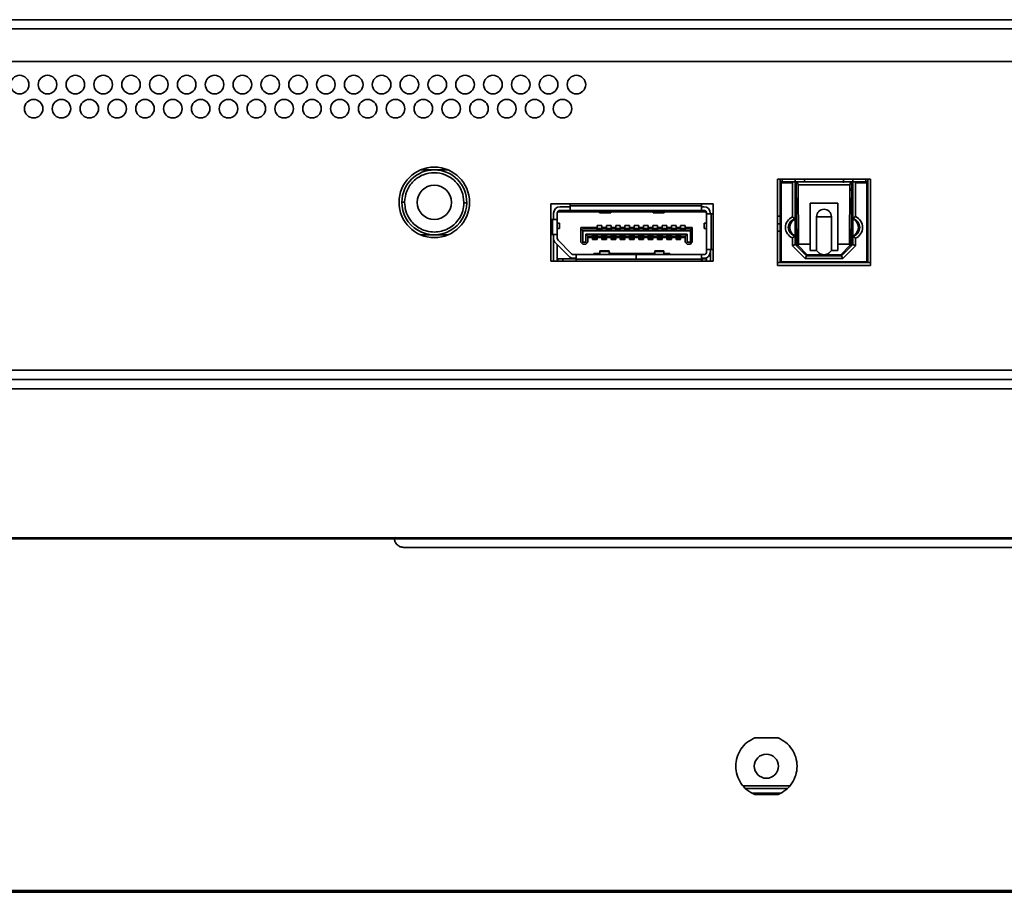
# Model space of a CAD drawing. Header units: millimetres. Extents: x 2 to 1120, y -2 to 861.
# Tile 31 of 226: x 360 to 396, y 103 to 135. Entities that reach past the tile are written whole.
import ezdxf

# ---------------------------------------------------------------- set-up
doc = ezdxf.new("R2010")
doc.units = ezdxf.units.MM

msp = doc.modelspace()

# ---------------------------------------------------------------- linework, layer by layer
at = {"color": 7, "linetype": 'Continuous', "lineweight": 35}
for p, q in [((328.6044, 134.5119), (569.2611, 134.5119)), ((328.6044, 134.1785), (569.0253, 134.1785)), ((569.0253, 133.0119), (329.2711, 133.0119)), ((374.6711, 129.1119), (375.1644, 129.1119)), ((375.1644, 129.1119), (375.6577, 129.1119)), ((390.8394, 128.7785), (387.4894, 128.7785)), ((387.4894, 128.7785), (387.4894, 125.6785)), ((387.5894, 128.7785), (387.5894, 128.6785)), ((387.6561, 128.6785), (387.6561, 128.7785)), ((388.1311, 128.7785), (388.1311, 128.6785)), ((388.4644, 128.6785), (388.4644, 128.7785)), ((389.8644, 128.7785), (389.8644, 128.6452)), ((390.1977, 128.6785), (390.1977, 128.7785)), ((390.6727, 128.7785), (390.6727, 128.6785)), ((390.7394, 128.7785), (390.7394, 128.6785)), ((390.8394, 125.6785), (390.8394, 128.7785)), ((387.5894, 128.6785), (387.6227, 128.6452)), ((388.0644, 128.6785), (387.5894, 128.6785)), ((387.5894, 128.6785), (387.5894, 125.7785)), ((387.6227, 125.8119), (387.6227, 128.6452)), ((387.6227, 128.6452), (388.0311, 128.6452)), ((388.0644, 128.6785), (388.0311, 128.6452)), ((388.0311, 128.6452), (388.0311, 127.4194)), ((388.1311, 128.6785), (388.0644, 128.6785)), ((388.1311, 128.6785), (388.1311, 127.3452)), ((388.1656, 128.5285), (388.1311, 128.5285)), ((388.1658, 128.5119), (388.1311, 128.5119)), ((388.1644, 128.6785), (388.1644, 128.6728)), ((390.1644, 128.6785), (388.1644, 128.6785)), ((388.1644, 128.6728), (388.1829, 126.4435)), ((388.2496, 126.4369), (388.2319, 128.5785)), ((388.2319, 128.5785), (390.0969, 128.5785)), ((390.0792, 126.4369), (390.0969, 128.5785)), ((390.1062, 128.709), (390.1061, 128.6554)), ((390.1069, 128.3619), (390.1178, 128.4465)), ((390.1643, 128.6728), (390.1459, 126.4435)), ((390.1643, 128.6728), (390.1644, 128.6785)), ((390.1892, 128.5684), (390.1896, 128.7085)), ((390.1977, 128.5119), (390.1927, 128.5119)), ((390.1977, 128.6785), (390.1977, 128.3826)), ((390.1977, 128.6785), (390.2644, 128.6785)), ((390.2644, 128.6785), (390.2977, 128.6452)), ((390.7394, 128.6785), (390.2644, 128.6785)), ((390.2977, 127.4336), (390.2977, 128.6452)), ((390.2977, 128.6452), (390.7061, 128.6452)), ((390.7394, 128.6785), (390.7061, 128.6452)), ((390.7061, 128.6452), (390.7061, 125.8119)), ((390.7394, 125.7785), (390.7394, 128.6785)), ((388.1311, 128.2119), (388.1682, 128.2119)), ((390.1784, 128.2119), (390.1977, 128.2119)), ((390.1995, 128.3619), (390.1977, 128.3826)), ((390.1977, 128.3619), (390.1977, 127.3627)), ((374.0978, 127.9563), (374.0977, 127.9452)), ((376.2311, 127.9452), (376.231, 127.9341)), ((385.1811, 127.8885), (379.3477, 127.8885)), ((379.3477, 127.8885), (379.3477, 125.8352)), ((379.6811, 127.7885), (380.0477, 127.7885)), ((380.0477, 127.8452), (380.0477, 127.8219)), ((384.7644, 127.8219), (380.0477, 127.8219)), ((380.0477, 127.8219), (380.0477, 127.6552)), ((384.7644, 127.8219), (384.7644, 127.8452)), ((384.7644, 127.6552), (384.7644, 127.8219)), ((384.7644, 127.7885), (384.8477, 127.7885)), ((385.1811, 125.8352), (385.1811, 127.8885)), ((388.1311, 127.9785), (388.1702, 127.9785)), ((389.6644, 127.9119), (388.6644, 127.9119)), ((388.6644, 127.9119), (388.6644, 126.4369)), ((389.6644, 126.4369), (389.6644, 127.9119)), ((390.1586, 127.9785), (390.1977, 127.9785)), ((379.4477, 127.3285), (379.4477, 127.5552)), ((379.5811, 127.5552), (379.6227, 127.6052)), ((379.5811, 127.5586), (379.5977, 127.5752)), ((379.5811, 127.5552), (379.5811, 127.3285)), ((379.5977, 127.5752), (379.5977, 127.6105)), ((379.6227, 127.6052), (379.663, 127.6536)), ((381.0885, 127.6052), (379.6227, 127.6052)), ((379.6811, 127.6552), (380.0477, 127.6552)), ((384.7644, 127.6552), (380.0477, 127.6552)), ((381.0361, 127.6503), (381.0361, 127.6552)), ((381.1011, 127.5944), (381.0361, 127.6503)), ((381.1027, 127.6552), (381.1027, 127.6037)), ((381.5027, 127.6037), (381.1027, 127.6037)), ((381.1027, 127.6037), (381.1027, 127.5719)), ((381.1027, 127.5719), (381.5027, 127.5719)), ((381.5027, 127.6037), (381.5027, 127.6552)), ((381.5027, 127.5719), (381.5027, 127.6037)), ((381.5694, 127.6503), (381.5044, 127.5944)), ((383.0118, 127.6052), (381.5169, 127.6052)), ((381.5694, 127.6552), (381.5694, 127.6503)), ((382.9594, 127.6503), (382.9594, 127.6552)), ((382.9594, 127.6503), (383.0244, 127.5944)), ((383.0261, 127.6552), (383.0261, 127.6037)), ((383.4261, 127.6037), (383.0261, 127.6037)), ((383.0261, 127.6037), (383.0261, 127.5719)), ((383.0261, 127.5719), (383.4261, 127.5719)), ((383.4261, 127.6037), (383.4261, 127.6552)), ((383.4261, 127.5719), (383.4261, 127.6037)), ((383.4277, 127.5944), (383.4927, 127.6503)), ((384.9061, 127.6052), (383.4403, 127.6052)), ((383.4927, 127.6552), (383.4927, 127.6503)), ((384.7644, 127.6552), (384.8477, 127.6552)), ((384.8658, 127.6536), (384.9061, 127.6052)), ((384.9061, 127.6052), (384.9477, 127.5552)), ((384.9311, 127.5752), (384.9311, 127.6105)), ((384.9477, 127.5385), (384.9477, 127.5552)), ((385.1144, 127.5385), (384.9477, 127.5385)), ((384.9477, 126.2519), (384.9477, 127.5385)), ((385.0811, 127.5385), (385.0811, 127.5552)), ((385.1144, 126.2519), (385.1144, 127.5385)), ((385.1344, 127.5385), (385.1144, 127.5385)), ((387.4894, 127.4452), (387.5894, 127.4452)), ((388.0311, 127.4194), (388.1311, 127.3452)), ((388.1311, 127.3452), (388.1311, 126.7452)), ((388.8977, 127.4285), (388.8977, 126.2119)), ((389.4311, 126.2119), (389.4311, 127.4285)), ((390.2977, 127.4336), (390.1977, 127.3627)), ((390.1977, 127.3627), (390.1977, 126.7277)), ((379.4144, 127.3285), (379.3927, 127.3285)), ((379.4144, 127.3285), (379.4144, 126.7952)), ((379.5811, 127.3285), (379.4144, 127.3285)), ((379.5811, 127.3285), (379.5811, 126.7952)), ((379.6644, 127.1935), (379.5811, 127.1935)), ((379.5811, 127.0102), (379.6644, 127.0102)), ((379.6644, 127.0102), (379.6644, 127.1935)), ((380.4311, 127.0419), (381.0144, 127.0419)), ((380.4311, 127.0419), (380.4311, 126.9252)), ((380.4977, 126.9919), (380.4644, 126.9585)), ((381.0144, 126.9919), (380.4977, 126.9919)), ((381.0144, 127.1119), (381.1811, 127.1119)), ((381.0144, 127.0419), (381.0144, 127.1119)), ((381.0144, 126.9919), (381.0144, 127.0419)), ((381.0144, 126.9452), (381.0144, 126.9919)), ((381.1727, 127.0119), (381.0227, 127.0119)), ((381.0227, 127.0119), (381.0227, 126.9823)), ((381.1727, 126.9823), (381.0227, 126.9823)), ((381.0227, 126.9823), (381.0227, 126.9594)), ((381.1727, 127.0119), (381.1727, 126.9823)), ((381.1727, 126.9823), (381.1727, 126.9594)), ((381.1811, 127.1119), (381.1811, 127.0419)), ((381.1811, 127.0419), (381.3477, 127.0419)), ((381.1811, 127.0419), (381.1811, 126.9919)), ((381.1811, 126.9919), (381.1811, 126.9452)), ((381.3477, 126.9919), (381.1811, 126.9919)), ((381.3477, 127.1119), (381.5144, 127.1119)), ((381.3477, 127.0419), (381.3477, 127.1119)), ((381.3477, 126.9919), (381.3477, 127.0419)), ((381.3477, 126.9452), (381.3477, 126.9919)), ((381.5061, 127.0119), (381.3561, 127.0119)), ((381.3561, 127.0119), (381.3561, 126.9823)), ((381.5061, 126.9823), (381.3561, 126.9823)), ((381.3561, 126.9823), (381.3561, 126.9594)), ((381.5061, 127.0119), (381.5061, 126.9823)), ((381.5061, 126.9823), (381.5061, 126.9594)), ((381.5144, 127.1119), (381.5144, 127.0419)), ((381.5144, 127.0419), (381.6811, 127.0419)), ((381.5144, 127.0419), (381.5144, 126.9919)), ((381.5144, 126.9919), (381.5144, 126.9452)), ((381.6811, 126.9919), (381.5144, 126.9919)), ((381.6811, 127.1119), (381.8477, 127.1119)), ((381.6811, 127.0419), (381.6811, 127.1119)), ((381.6811, 126.9919), (381.6811, 127.0419)), ((381.6811, 126.9452), (381.6811, 126.9919)), ((381.8394, 127.0119), (381.6894, 127.0119)), ((381.6894, 127.0119), (381.6894, 126.9823)), ((381.6894, 126.9823), (381.6894, 126.9594)), ((381.8394, 126.9823), (381.6894, 126.9823)), ((381.8394, 127.0119), (381.8394, 126.9823)), ((381.8394, 126.9823), (381.8394, 126.9594)), ((381.8477, 127.1119), (381.8477, 127.0419)), ((381.8477, 127.0419), (382.0144, 127.0419)), ((381.8477, 127.0419), (381.8477, 126.9919)), ((381.8477, 126.9919), (381.8477, 126.9452)), ((382.0144, 126.9919), (381.8477, 126.9919)), ((382.0144, 127.1119), (382.1811, 127.1119)), ((382.0144, 127.0419), (382.0144, 127.1119)), ((382.0144, 126.9919), (382.0144, 127.0419)), ((382.0144, 126.9452), (382.0144, 126.9919)), ((382.1727, 127.0119), (382.0227, 127.0119)), ((382.0227, 127.0119), (382.0227, 126.9823)), ((382.1727, 126.9823), (382.0227, 126.9823)), ((382.0227, 126.9823), (382.0227, 126.9594)), ((382.1727, 127.0119), (382.1727, 126.9823)), ((382.1727, 126.9823), (382.1727, 126.9594)), ((382.1811, 127.1119), (382.1811, 127.0419)), ((382.1811, 127.0419), (382.3477, 127.0419)), ((382.1811, 127.0419), (382.1811, 126.9919)), ((382.1811, 126.9919), (382.1811, 126.9452)), ((382.3477, 126.9919), (382.1811, 126.9919)), ((382.3477, 127.1119), (382.5144, 127.1119)), ((382.3477, 127.0419), (382.3477, 127.1119)), ((382.3477, 126.9919), (382.3477, 127.0419)), ((382.3477, 126.9452), (382.3477, 126.9919)), ((382.5061, 127.0119), (382.3561, 127.0119)), ((382.3561, 127.0119), (382.3561, 126.9823)), ((382.5061, 126.9823), (382.3561, 126.9823)), ((382.3561, 126.9823), (382.3561, 126.9594)), ((382.5061, 127.0119), (382.5061, 126.9823)), ((382.5061, 126.9823), (382.5061, 126.9594)), ((382.5144, 127.1119), (382.5144, 127.0419)), ((382.5144, 127.0419), (382.6811, 127.0419)), ((382.5144, 127.0419), (382.5144, 126.9919)), ((382.5144, 126.9919), (382.5144, 126.9452)), ((382.6811, 126.9919), (382.5144, 126.9919)), ((382.6811, 127.1119), (382.8477, 127.1119)), ((382.6811, 127.0419), (382.6811, 127.1119)), ((382.6811, 126.9919), (382.6811, 127.0419)), ((382.6811, 126.9452), (382.6811, 126.9919)), ((382.8394, 127.0119), (382.6894, 127.0119)), ((382.6894, 127.0119), (382.6894, 126.9823)), ((382.6894, 126.9823), (382.6894, 126.9594)), ((382.8394, 126.9823), (382.6894, 126.9823)), ((382.8394, 127.0119), (382.8394, 126.9823)), ((382.8394, 126.9823), (382.8394, 126.9594)), ((382.8477, 127.1119), (382.8477, 127.0419)), ((382.8477, 127.0419), (383.0144, 127.0419)), ((382.8477, 127.0419), (382.8477, 126.9919)), ((382.8477, 126.9919), (382.8477, 126.9452)), ((383.0144, 126.9919), (382.8477, 126.9919)), ((383.0144, 127.1119), (383.1811, 127.1119)), ((383.0144, 127.0419), (383.0144, 127.1119)), ((383.0144, 126.9919), (383.0144, 127.0419)), ((383.0144, 126.9452), (383.0144, 126.9919)), ((383.1727, 127.0119), (383.0227, 127.0119)), ((383.0227, 127.0119), (383.0227, 126.9823)), ((383.0227, 126.9823), (383.0227, 126.9594)), ((383.1727, 126.9823), (383.0227, 126.9823)), ((383.1727, 127.0119), (383.1727, 126.9823)), ((383.1727, 126.9823), (383.1727, 126.9594)), ((383.1811, 127.1119), (383.1811, 127.0419)), ((383.1811, 127.0419), (383.3477, 127.0419)), ((383.1811, 127.0419), (383.1811, 126.9919)), ((383.1811, 126.9919), (383.1811, 126.9452)), ((383.3477, 126.9919), (383.1811, 126.9919)), ((383.3477, 127.1119), (383.5144, 127.1119)), ((383.3477, 127.0419), (383.3477, 127.1119)), ((383.3477, 126.9919), (383.3477, 127.0419)), ((383.3477, 126.9452), (383.3477, 126.9919)), ((383.5061, 127.0119), (383.3561, 127.0119)), ((383.3561, 127.0119), (383.3561, 126.9823)), ((383.5061, 126.9823), (383.3561, 126.9823)), ((383.3561, 126.9823), (383.3561, 126.9594)), ((383.5061, 127.0119), (383.5061, 126.9823)), ((383.5061, 126.9823), (383.5061, 126.9594)), ((383.5144, 127.1119), (383.5144, 127.0419)), ((383.5144, 127.0419), (383.6811, 127.0419)), ((383.5144, 127.0419), (383.5144, 126.9919)), ((383.5144, 126.9919), (383.5144, 126.9452)), ((383.6811, 126.9919), (383.5144, 126.9919)), ((383.6811, 127.1119), (383.8477, 127.1119)), ((383.6811, 127.0419), (383.6811, 127.1119)), ((383.6811, 126.9919), (383.6811, 127.0419)), ((383.6811, 126.9452), (383.6811, 126.9919)), ((383.8394, 127.0119), (383.6894, 127.0119)), ((383.6894, 127.0119), (383.6894, 126.9823)), ((383.8394, 126.9823), (383.6894, 126.9823)), ((383.6894, 126.9823), (383.6894, 126.9594)), ((383.8394, 127.0119), (383.8394, 126.9823)), ((383.8394, 126.9823), (383.8394, 126.9594)), ((383.8477, 127.1119), (383.8477, 127.0419)), ((383.8477, 127.0419), (384.0144, 127.0419)), ((383.8477, 127.0419), (383.8477, 126.9919)), ((383.8477, 126.9919), (383.8477, 126.9452)), ((384.0144, 126.9919), (383.8477, 126.9919)), ((384.0144, 127.1119), (384.1811, 127.1119)), ((384.0144, 127.0419), (384.0144, 127.1119)), ((384.0144, 126.9919), (384.0144, 127.0419)), ((384.0144, 126.9452), (384.0144, 126.9919)), ((384.1727, 127.0119), (384.0227, 127.0119)), ((384.0227, 127.0119), (384.0227, 126.9823)), ((384.1727, 126.9823), (384.0227, 126.9823)), ((384.0227, 126.9823), (384.0227, 126.9594)), ((384.1727, 127.0119), (384.1727, 126.9823)), ((384.1727, 126.9823), (384.1727, 126.9594)), ((384.1811, 127.1119), (384.1811, 127.0419)), ((384.1811, 127.0419), (384.4311, 127.0419)), ((384.1811, 127.0419), (384.1811, 126.9919)), ((384.1811, 126.9919), (384.1811, 126.9452)), ((384.3644, 126.9919), (384.1811, 126.9919)), ((384.3977, 126.9585), (384.3644, 126.9919)), ((384.4311, 127.0419), (384.4311, 126.9252)), ((384.8644, 127.1935), (384.8644, 127.0102)), ((384.9477, 127.1935), (384.8644, 127.1935)), ((384.8644, 127.0102), (384.9477, 127.0102)), ((387.4894, 127.1785), (387.5894, 127.1785)), ((388.1779, 127.0452), (388.1311, 127.0452)), ((390.1977, 127.0452), (390.1509, 127.0452)), ((374.6711, 126.7785), (375.1644, 126.7785)), ((375.1644, 126.7785), (375.6577, 126.7785)), ((379.3927, 126.7952), (379.4144, 126.7952)), ((379.4144, 126.7952), (379.5811, 126.7952)), ((379.4477, 126.7952), (379.4477, 126.6566)), ((379.4477, 125.8352), (379.4477, 126.6352)), ((379.5811, 126.6566), (379.5811, 126.7952)), ((380.4311, 126.9252), (380.4644, 126.9585)), ((380.4311, 126.5119), (380.4311, 126.9252)), ((380.4644, 126.9585), (380.4977, 126.9252)), ((380.4977, 126.9252), (380.4977, 126.5119)), ((384.3644, 126.9252), (380.4977, 126.9252)), ((380.6144, 126.7985), (384.2477, 126.7985)), ((380.6144, 126.5119), (380.6144, 126.7985)), ((380.6144, 126.7985), (380.6811, 126.7319)), ((380.6811, 126.7319), (380.6811, 126.5119)), ((380.6811, 126.7319), (380.8477, 126.7319)), ((380.8477, 126.6819), (380.6811, 126.6819)), ((380.8477, 126.7785), (381.0144, 126.7785)), ((380.8477, 126.7319), (380.8477, 126.7785)), ((380.8477, 126.6819), (380.8477, 126.7319)), ((380.8477, 126.6119), (380.8477, 126.6819)), ((380.8561, 126.7785), (380.8561, 126.7685)), ((380.8561, 126.7685), (381.0061, 126.7685)), ((380.8561, 126.7685), (380.8561, 126.7643)), ((381.0061, 126.7643), (380.8561, 126.7643)), ((380.8561, 126.7643), (380.8561, 126.7415)), ((381.0061, 126.7415), (380.8561, 126.7415)), ((380.8561, 126.7415), (380.8561, 126.7119)), ((381.0061, 126.7119), (380.8561, 126.7119)), ((380.8977, 126.7119), (380.8977, 126.6525)), ((380.9644, 126.6525), (380.8977, 126.6525)), ((380.8977, 126.6525), (380.8977, 126.6119)), ((380.9644, 126.7119), (380.9644, 126.6525)), ((380.9644, 126.6525), (380.9644, 126.6119)), ((381.0061, 126.7785), (381.0061, 126.7685)), ((381.0061, 126.7685), (381.0061, 126.7643)), ((381.0061, 126.7643), (381.0061, 126.7415)), ((381.0061, 126.7415), (381.0061, 126.7119)), ((381.1811, 126.9452), (381.0144, 126.9452)), ((381.0144, 126.7785), (381.0144, 126.7319)), ((381.0144, 126.7319), (381.1811, 126.7319)), ((381.0144, 126.7319), (381.0144, 126.6819)), ((381.1811, 126.6819), (381.0144, 126.6819)), ((381.0144, 126.6819), (381.0144, 126.6119)), ((381.1727, 126.9594), (381.0227, 126.9594)), ((381.0227, 126.9594), (381.0227, 126.9552)), ((381.1727, 126.9552), (381.0227, 126.9552)), ((381.0227, 126.9552), (381.0227, 126.9452)), ((381.1727, 126.9594), (381.1727, 126.9552)), ((381.1727, 126.9552), (381.1727, 126.9452)), ((381.1811, 126.7785), (381.3477, 126.7785)), ((381.1811, 126.7319), (381.1811, 126.7785)), ((381.1811, 126.6819), (381.1811, 126.7319)), ((381.1811, 126.6119), (381.1811, 126.6819)), ((381.1894, 126.7785), (381.1894, 126.7685)), ((381.1894, 126.7685), (381.1894, 126.7643)), ((381.1894, 126.7685), (381.3394, 126.7685)), ((381.3394, 126.7643), (381.1894, 126.7643)), ((381.1894, 126.7643), (381.1894, 126.7415)), ((381.3394, 126.7415), (381.1894, 126.7415)), ((381.1894, 126.7415), (381.1894, 126.7119)), ((381.3394, 126.7119), (381.1894, 126.7119)), ((381.2311, 126.7119), (381.2311, 126.6525)), ((381.2977, 126.6525), (381.2311, 126.6525)), ((381.2311, 126.6525), (381.2311, 126.6119)), ((381.2977, 126.7119), (381.2977, 126.6525)), ((381.2977, 126.6525), (381.2977, 126.6119)), ((381.3394, 126.7785), (381.3394, 126.7685)), ((381.3394, 126.7685), (381.3394, 126.7643)), ((381.3394, 126.7643), (381.3394, 126.7415)), ((381.3394, 126.7415), (381.3394, 126.7119)), ((381.5144, 126.9452), (381.3477, 126.9452)), ((381.3477, 126.7785), (381.3477, 126.7319)), ((381.3477, 126.7319), (381.5144, 126.7319)), ((381.3477, 126.7319), (381.3477, 126.6819)), ((381.5144, 126.6819), (381.3477, 126.6819)), ((381.3477, 126.6819), (381.3477, 126.6119)), ((381.5061, 126.9594), (381.3561, 126.9594)), ((381.3561, 126.9594), (381.3561, 126.9552)), ((381.5061, 126.9552), (381.3561, 126.9552)), ((381.3561, 126.9552), (381.3561, 126.9452)), ((381.5061, 126.9594), (381.5061, 126.9552)), ((381.5061, 126.9552), (381.5061, 126.9452)), ((381.5144, 126.7785), (381.6811, 126.7785)), ((381.5144, 126.7319), (381.5144, 126.7785)), ((381.5144, 126.6819), (381.5144, 126.7319)), ((381.5144, 126.6119), (381.5144, 126.6819)), ((381.5227, 126.7785), (381.5227, 126.7685)), ((381.5227, 126.7685), (381.5227, 126.7643)), ((381.5227, 126.7685), (381.6727, 126.7685)), ((381.6727, 126.7643), (381.5227, 126.7643)), ((381.5227, 126.7643), (381.5227, 126.7415)), ((381.6727, 126.7415), (381.5227, 126.7415)), ((381.5227, 126.7415), (381.5227, 126.7119)), ((381.6727, 126.7119), (381.5227, 126.7119)), ((381.5644, 126.7119), (381.5644, 126.6525)), ((381.6311, 126.6525), (381.5644, 126.6525)), ((381.5644, 126.6525), (381.5644, 126.6119)), ((381.6311, 126.7119), (381.6311, 126.6525)), ((381.6311, 126.6525), (381.6311, 126.6119)), ((381.6727, 126.7785), (381.6727, 126.7685)), ((381.6727, 126.7685), (381.6727, 126.7643)), ((381.6727, 126.7643), (381.6727, 126.7415)), ((381.6727, 126.7415), (381.6727, 126.7119)), ((381.8477, 126.9452), (381.6811, 126.9452)), ((381.6811, 126.7785), (381.6811, 126.7319)), ((381.6811, 126.7319), (381.8477, 126.7319)), ((381.6811, 126.7319), (381.6811, 126.6819)), ((381.8477, 126.6819), (381.6811, 126.6819)), ((381.6811, 126.6819), (381.6811, 126.6119)), ((381.8394, 126.9594), (381.6894, 126.9594)), ((381.6894, 126.9594), (381.6894, 126.9552)), ((381.8394, 126.9552), (381.6894, 126.9552)), ((381.6894, 126.9552), (381.6894, 126.9452)), ((381.8394, 126.9594), (381.8394, 126.9552)), ((381.8394, 126.9552), (381.8394, 126.9452)), ((381.8477, 126.7785), (382.0144, 126.7785)), ((381.8477, 126.7319), (381.8477, 126.7785)), ((381.8477, 126.6819), (381.8477, 126.7319)), ((381.8477, 126.6119), (381.8477, 126.6819)), ((381.8561, 126.7785), (381.8561, 126.7685)), ((381.8561, 126.7685), (382.0061, 126.7685)), ((381.8561, 126.7685), (381.8561, 126.7643)), ((382.0061, 126.7643), (381.8561, 126.7643)), ((381.8561, 126.7643), (381.8561, 126.7415)), ((382.0061, 126.7415), (381.8561, 126.7415)), ((381.8561, 126.7415), (381.8561, 126.7119)), ((382.0061, 126.7119), (381.8561, 126.7119)), ((381.8977, 126.7119), (381.8977, 126.6525)), ((381.9644, 126.6525), (381.8977, 126.6525)), ((381.8977, 126.6525), (381.8977, 126.6119)), ((381.9644, 126.7119), (381.9644, 126.6525)), ((381.9644, 126.6525), (381.9644, 126.6119)), ((382.0061, 126.7785), (382.0061, 126.7685)), ((382.0061, 126.7685), (382.0061, 126.7643)), ((382.0061, 126.7643), (382.0061, 126.7415)), ((382.0061, 126.7415), (382.0061, 126.7119)), ((382.1811, 126.9452), (382.0144, 126.9452)), ((382.0144, 126.7785), (382.0144, 126.7319)), ((382.0144, 126.7319), (382.1811, 126.7319)), ((382.0144, 126.7319), (382.0144, 126.6819)), ((382.1811, 126.6819), (382.0144, 126.6819)), ((382.0144, 126.6819), (382.0144, 126.6119)), ((382.1727, 126.9594), (382.0227, 126.9594)), ((382.0227, 126.9594), (382.0227, 126.9552)), ((382.1727, 126.9552), (382.0227, 126.9552)), ((382.0227, 126.9552), (382.0227, 126.9452)), ((382.1727, 126.9594), (382.1727, 126.9552)), ((382.1727, 126.9552), (382.1727, 126.9452)), ((382.1811, 126.7785), (382.3477, 126.7785)), ((382.1811, 126.7319), (382.1811, 126.7785)), ((382.1811, 126.6819), (382.1811, 126.7319)), ((382.1811, 126.6119), (382.1811, 126.6819)), ((382.1894, 126.7785), (382.1894, 126.7685)), ((382.1894, 126.7685), (382.3394, 126.7685)), ((382.1894, 126.7685), (382.1894, 126.7643)), ((382.3394, 126.7643), (382.1894, 126.7643)), ((382.1894, 126.7643), (382.1894, 126.7415)), ((382.3394, 126.7415), (382.1894, 126.7415)), ((382.1894, 126.7415), (382.1894, 126.7119)), ((382.3394, 126.7119), (382.1894, 126.7119)), ((382.2311, 126.7119), (382.2311, 126.6525)), ((382.2977, 126.6525), (382.2311, 126.6525)), ((382.2311, 126.6525), (382.2311, 126.6119)), ((382.2977, 126.7119), (382.2977, 126.6525)), ((382.2977, 126.6525), (382.2977, 126.6119)), ((382.3394, 126.7785), (382.3394, 126.7685)), ((382.3394, 126.7685), (382.3394, 126.7643)), ((382.3394, 126.7643), (382.3394, 126.7415)), ((382.3394, 126.7415), (382.3394, 126.7119)), ((382.5144, 126.9452), (382.3477, 126.9452)), ((382.3477, 126.7785), (382.3477, 126.7319)), ((382.3477, 126.7319), (382.5144, 126.7319)), ((382.3477, 126.7319), (382.3477, 126.6819)), ((382.5144, 126.6819), (382.3477, 126.6819)), ((382.3477, 126.6819), (382.3477, 126.6119)), ((382.5061, 126.9594), (382.3561, 126.9594)), ((382.3561, 126.9594), (382.3561, 126.9552)), ((382.5061, 126.9552), (382.3561, 126.9552)), ((382.3561, 126.9552), (382.3561, 126.9452)), ((382.5061, 126.9594), (382.5061, 126.9552)), ((382.5061, 126.9552), (382.5061, 126.9452)), ((382.5144, 126.7785), (382.6811, 126.7785)), ((382.5144, 126.7319), (382.5144, 126.7785)), ((382.5144, 126.6819), (382.5144, 126.7319)), ((382.5144, 126.6119), (382.5144, 126.6819)), ((382.5227, 126.7785), (382.5227, 126.7685)), ((382.5227, 126.7685), (382.5227, 126.7643)), ((382.5227, 126.7685), (382.6727, 126.7685)), ((382.5227, 126.7643), (382.5227, 126.7415)), ((382.6727, 126.7643), (382.5227, 126.7643)), ((382.6727, 126.7415), (382.5227, 126.7415)), ((382.5227, 126.7415), (382.5227, 126.7119)), ((382.6727, 126.7119), (382.5227, 126.7119)), ((382.5644, 126.7119), (382.5644, 126.6525)), ((382.6311, 126.6525), (382.5644, 126.6525)), ((382.5644, 126.6525), (382.5644, 126.6119)), ((382.6311, 126.7119), (382.6311, 126.6525)), ((382.6311, 126.6525), (382.6311, 126.6119)), ((382.6727, 126.7785), (382.6727, 126.7685)), ((382.6727, 126.7685), (382.6727, 126.7643)), ((382.6727, 126.7643), (382.6727, 126.7415)), ((382.6727, 126.7415), (382.6727, 126.7119)), ((382.8477, 126.9452), (382.6811, 126.9452)), ((382.6811, 126.7785), (382.6811, 126.7319)), ((382.6811, 126.7319), (382.8477, 126.7319)), ((382.6811, 126.7319), (382.6811, 126.6819)), ((382.8477, 126.6819), (382.6811, 126.6819)), ((382.6811, 126.6819), (382.6811, 126.6119)), ((382.8394, 126.9594), (382.6894, 126.9594)), ((382.6894, 126.9594), (382.6894, 126.9552)), ((382.8394, 126.9552), (382.6894, 126.9552)), ((382.6894, 126.9552), (382.6894, 126.9452)), ((382.8394, 126.9594), (382.8394, 126.9552)), ((382.8394, 126.9552), (382.8394, 126.9452)), ((382.8477, 126.7785), (383.0144, 126.7785)), ((382.8477, 126.7319), (382.8477, 126.7785)), ((382.8477, 126.6819), (382.8477, 126.7319)), ((382.8477, 126.6119), (382.8477, 126.6819)), ((382.8561, 126.7785), (382.8561, 126.7685)), ((382.8561, 126.7685), (383.0061, 126.7685)), ((382.8561, 126.7685), (382.8561, 126.7643)), ((382.8561, 126.7643), (382.8561, 126.7415)), ((383.0061, 126.7643), (382.8561, 126.7643)), ((383.0061, 126.7415), (382.8561, 126.7415)), ((382.8561, 126.7415), (382.8561, 126.7119)), ((383.0061, 126.7119), (382.8561, 126.7119)), ((382.8977, 126.7119), (382.8977, 126.6525)), ((382.9644, 126.6525), (382.8977, 126.6525)), ((382.8977, 126.6525), (382.8977, 126.6119)), ((382.9644, 126.7119), (382.9644, 126.6525)), ((382.9644, 126.6525), (382.9644, 126.6119)), ((383.0061, 126.7785), (383.0061, 126.7685)), ((383.0061, 126.7685), (383.0061, 126.7643)), ((383.0061, 126.7643), (383.0061, 126.7415)), ((383.0061, 126.7415), (383.0061, 126.7119)), ((383.1811, 126.9452), (383.0144, 126.9452)), ((383.0144, 126.7785), (383.0144, 126.7319)), ((383.0144, 126.7319), (383.1811, 126.7319)), ((383.0144, 126.7319), (383.0144, 126.6819)), ((383.1811, 126.6819), (383.0144, 126.6819)), ((383.0144, 126.6819), (383.0144, 126.6119)), ((383.1727, 126.9594), (383.0227, 126.9594)), ((383.0227, 126.9594), (383.0227, 126.9552)), ((383.1727, 126.9552), (383.0227, 126.9552)), ((383.0227, 126.9552), (383.0227, 126.9452)), ((383.1727, 126.9594), (383.1727, 126.9552)), ((383.1727, 126.9552), (383.1727, 126.9452)), ((383.1811, 126.7785), (383.3477, 126.7785)), ((383.1811, 126.7319), (383.1811, 126.7785)), ((383.1811, 126.6819), (383.1811, 126.7319)), ((383.1811, 126.6119), (383.1811, 126.6819)), ((383.1894, 126.7785), (383.1894, 126.7685)), ((383.1894, 126.7685), (383.3394, 126.7685)), ((383.1894, 126.7685), (383.1894, 126.7643)), ((383.3394, 126.7643), (383.1894, 126.7643)), ((383.1894, 126.7643), (383.1894, 126.7415)), ((383.3394, 126.7415), (383.1894, 126.7415)), ((383.1894, 126.7415), (383.1894, 126.7119)), ((383.3394, 126.7119), (383.1894, 126.7119)), ((383.2311, 126.7119), (383.2311, 126.6525)), ((383.2977, 126.6525), (383.2311, 126.6525)), ((383.2311, 126.6525), (383.2311, 126.6119)), ((383.2977, 126.7119), (383.2977, 126.6525)), ((383.2977, 126.6525), (383.2977, 126.6119)), ((383.3394, 126.7785), (383.3394, 126.7685)), ((383.3394, 126.7685), (383.3394, 126.7643)), ((383.3394, 126.7643), (383.3394, 126.7415)), ((383.3394, 126.7415), (383.3394, 126.7119)), ((383.5144, 126.9452), (383.3477, 126.9452)), ((383.3477, 126.7785), (383.3477, 126.7319)), ((383.3477, 126.7319), (383.5144, 126.7319)), ((383.3477, 126.7319), (383.3477, 126.6819)), ((383.5144, 126.6819), (383.3477, 126.6819)), ((383.3477, 126.6819), (383.3477, 126.6119)), ((383.5061, 126.9594), (383.3561, 126.9594)), ((383.3561, 126.9594), (383.3561, 126.9552)), ((383.5061, 126.9552), (383.3561, 126.9552)), ((383.3561, 126.9552), (383.3561, 126.9452)), ((383.5061, 126.9594), (383.5061, 126.9552)), ((383.5061, 126.9552), (383.5061, 126.9452)), ((383.5144, 126.7785), (383.6811, 126.7785)), ((383.5144, 126.7319), (383.5144, 126.7785)), ((383.5144, 126.6819), (383.5144, 126.7319)), ((383.5144, 126.6119), (383.5144, 126.6819)), ((383.5227, 126.7785), (383.5227, 126.7685)), ((383.5227, 126.7685), (383.6727, 126.7685)), ((383.5227, 126.7685), (383.5227, 126.7643)), ((383.6727, 126.7643), (383.5227, 126.7643)), ((383.5227, 126.7643), (383.5227, 126.7415)), ((383.6727, 126.7415), (383.5227, 126.7415)), ((383.5227, 126.7415), (383.5227, 126.7119)), ((383.6727, 126.7119), (383.5227, 126.7119)), ((383.5644, 126.7119), (383.5644, 126.6525)), ((383.6311, 126.6525), (383.5644, 126.6525)), ((383.5644, 126.6525), (383.5644, 126.6119)), ((383.6311, 126.7119), (383.6311, 126.6525)), ((383.6311, 126.6525), (383.6311, 126.6119)), ((383.6727, 126.7785), (383.6727, 126.7685)), ((383.6727, 126.7685), (383.6727, 126.7643)), ((383.6727, 126.7643), (383.6727, 126.7415)), ((383.6727, 126.7415), (383.6727, 126.7119)), ((383.8477, 126.9452), (383.6811, 126.9452)), ((383.6811, 126.7785), (383.6811, 126.7319)), ((383.6811, 126.7319), (383.8477, 126.7319)), ((383.6811, 126.7319), (383.6811, 126.6819)), ((383.8477, 126.6819), (383.6811, 126.6819)), ((383.6811, 126.6819), (383.6811, 126.6119)), ((383.8394, 126.9594), (383.6894, 126.9594)), ((383.6894, 126.9594), (383.6894, 126.9552)), ((383.8394, 126.9552), (383.6894, 126.9552)), ((383.6894, 126.9552), (383.6894, 126.9452)), ((383.8394, 126.9594), (383.8394, 126.9552)), ((383.8394, 126.9552), (383.8394, 126.9452)), ((383.8477, 126.7785), (384.0144, 126.7785)), ((383.8477, 126.7319), (383.8477, 126.7785)), ((383.8477, 126.6819), (383.8477, 126.7319)), ((383.8477, 126.6119), (383.8477, 126.6819)), ((383.8561, 126.7785), (383.8561, 126.7685)), ((383.8561, 126.7685), (383.8561, 126.7643)), ((383.8561, 126.7685), (384.0061, 126.7685)), ((383.8561, 126.7643), (383.8561, 126.7415)), ((384.0061, 126.7643), (383.8561, 126.7643)), ((384.0061, 126.7415), (383.8561, 126.7415)), ((383.8561, 126.7415), (383.8561, 126.7119)), ((384.0061, 126.7119), (383.8561, 126.7119)), ((383.8977, 126.7119), (383.8977, 126.6525)), ((383.9644, 126.6525), (383.8977, 126.6525)), ((383.8977, 126.6525), (383.8977, 126.6119)), ((383.9644, 126.7119), (383.9644, 126.6525)), ((383.9644, 126.6525), (383.9644, 126.6119)), ((384.0061, 126.7785), (384.0061, 126.7685)), ((384.0061, 126.7685), (384.0061, 126.7643)), ((384.0061, 126.7643), (384.0061, 126.7415)), ((384.0061, 126.7415), (384.0061, 126.7119)), ((384.1811, 126.9452), (384.0144, 126.9452)), ((384.0144, 126.7785), (384.0144, 126.7319)), ((384.0144, 126.7319), (384.1811, 126.7319)), ((384.0144, 126.7319), (384.0144, 126.6819)), ((384.1811, 126.6819), (384.0144, 126.6819)), ((384.0144, 126.6819), (384.0144, 126.6119)), ((384.1727, 126.9594), (384.0227, 126.9594)), ((384.0227, 126.9594), (384.0227, 126.9552)), ((384.1727, 126.9552), (384.0227, 126.9552)), ((384.0227, 126.9552), (384.0227, 126.9452)), ((384.1727, 126.9594), (384.1727, 126.9552)), ((384.1727, 126.9552), (384.1727, 126.9452)), ((384.1811, 126.7319), (384.2477, 126.7985)), ((384.1811, 126.5119), (384.1811, 126.7319)), ((384.2477, 126.7985), (384.2477, 126.5119)), ((384.3644, 126.9252), (384.3977, 126.9585)), ((384.3644, 126.9252), (384.3644, 126.5119)), ((384.3977, 126.9585), (384.4311, 126.9252)), ((384.4311, 126.9252), (384.4311, 126.5119)), ((387.4894, 126.9119), (387.5894, 126.9119)), ((388.1311, 126.7452), (388.0311, 126.671)), ((388.0311, 126.671), (388.0311, 126.3871)), ((388.1311, 126.7452), (388.1311, 126.4285)), ((388.1814, 126.6285), (388.1311, 126.6285)), ((390.1977, 126.6285), (390.1474, 126.6285)), ((390.1977, 126.7277), (390.1977, 126.4285)), ((390.2977, 126.6568), (390.1977, 126.7277)), ((390.2977, 126.3871), (390.2977, 126.6568)), ((380.0041, 126.0035), (379.5161, 126.4916)), ((379.5811, 126.4266), (379.5811, 125.8352)), ((380.0984, 126.0978), (379.6103, 126.5859)), ((380.4644, 126.4785), (380.4311, 126.5119)), ((380.4644, 126.4785), (380.4977, 126.5119)), ((380.4977, 126.4452), (380.4644, 126.4785)), ((380.4977, 126.5119), (380.6144, 126.5119)), ((380.4977, 126.4452), (380.6144, 126.4452)), ((380.6477, 126.4785), (380.6144, 126.5119)), ((380.6477, 126.4785), (380.6144, 126.4452)), ((380.6477, 126.4785), (380.6811, 126.5119)), ((381.0144, 126.6119), (380.8477, 126.6119)), ((381.3477, 126.6119), (381.1811, 126.6119)), ((381.6811, 126.6119), (381.5144, 126.6119)), ((382.0144, 126.6119), (381.8477, 126.6119)), ((382.3477, 126.6119), (382.1811, 126.6119)), ((382.6811, 126.6119), (382.5144, 126.6119)), ((383.0144, 126.6119), (382.8477, 126.6119)), ((383.3477, 126.6119), (383.1811, 126.6119)), ((383.6811, 126.6119), (383.5144, 126.6119)), ((384.0144, 126.6119), (383.8477, 126.6119)), ((384.2144, 126.4785), (384.1811, 126.5119)), ((384.2144, 126.4785), (384.2477, 126.5119)), ((384.2477, 126.4452), (384.2144, 126.4785)), ((384.3644, 126.5119), (384.2477, 126.5119)), ((384.2477, 126.4452), (384.3644, 126.4452)), ((384.3644, 126.5119), (384.3977, 126.4785)), ((384.3644, 126.4452), (384.3977, 126.4785)), ((384.3977, 126.4785), (384.4311, 126.5119)), ((388.0311, 126.3871), (388.1311, 126.4285)), ((388.0311, 126.3871), (388.4896, 125.9285)), ((388.1311, 126.4285), (388.5311, 126.0285)), ((388.2314, 126.3951), (388.1829, 126.4435)), ((388.1829, 126.3767), (388.1829, 126.4435)), ((388.2314, 126.3951), (388.2496, 126.4369)), ((388.5649, 126.0619), (388.2314, 126.3951)), ((388.2496, 126.4369), (388.6644, 126.4369)), ((388.6644, 126.4369), (388.6644, 126.2119)), ((389.6644, 126.4369), (390.0792, 126.4369)), ((389.6644, 126.2119), (389.6644, 126.4369)), ((390.0974, 126.3951), (389.7639, 126.0619)), ((389.7977, 126.0285), (390.1977, 126.4285)), ((389.8391, 125.9285), (390.2977, 126.3871)), ((390.0792, 126.4369), (390.0974, 126.3951)), ((390.1459, 126.4435), (390.0974, 126.3951)), ((390.1459, 126.4435), (390.1459, 126.3767)), ((390.2977, 126.3871), (390.1977, 126.4285)), ((380.2644, 126.0685), (380.1691, 126.0685)), ((380.1691, 125.9352), (380.2644, 125.9352)), ((380.2644, 126.0685), (380.2644, 125.9019)), ((380.2644, 126.0685), (382.4111, 126.0685)), ((380.8977, 126.1019), (381.1127, 126.1019)), ((380.8977, 126.0685), (380.8977, 126.1019)), ((381.4461, 126.2019), (381.1127, 126.2019)), ((381.1127, 126.2019), (381.1127, 126.1787)), ((381.1127, 126.1787), (381.4461, 126.1787)), ((381.1127, 126.1787), (381.1127, 126.0685)), ((381.4461, 126.1787), (381.4461, 126.2019)), ((381.4461, 126.0685), (381.4461, 126.1787)), ((381.4461, 126.1715), (381.4899, 126.0685)), ((381.4757, 126.1019), (383.0531, 126.1019)), ((382.4111, 125.9352), (382.4111, 126.0685)), ((382.4111, 126.0685), (382.4144, 126.0685)), ((382.4144, 125.9352), (382.4111, 125.9352)), ((382.4144, 126.0685), (384.7644, 126.0685)), ((382.4144, 126.0685), (382.4144, 125.9352)), ((383.0389, 126.0685), (383.0827, 126.1715)), ((383.4161, 126.2019), (383.0827, 126.2019)), ((383.0827, 126.2019), (383.0827, 126.1787)), ((383.0827, 126.1787), (383.0827, 126.0685)), ((383.0827, 126.1787), (383.4161, 126.1787)), ((383.4161, 126.1787), (383.4161, 126.2019)), ((383.4161, 126.0685), (383.4161, 126.1787)), ((383.4161, 126.1019), (383.6311, 126.1019)), ((383.6311, 126.1019), (383.6311, 126.0685)), ((384.7644, 125.9019), (384.7644, 126.0685)), ((384.7644, 126.0685), (384.8477, 126.0685)), ((384.8477, 125.9352), (384.7644, 125.9352)), ((384.9477, 126.2519), (385.1144, 126.2519)), ((384.9477, 126.2519), (384.9477, 126.1685)), ((384.9477, 125.8352), (384.9477, 125.9577)), ((385.0811, 126.2519), (385.0811, 126.1685)), ((385.0811, 126.1685), (385.0811, 125.8352)), ((385.1144, 126.2519), (385.1344, 126.2519)), ((388.4896, 125.9285), (388.5311, 126.0285)), ((388.4896, 125.9285), (389.8391, 125.9285)), ((388.5649, 126.0619), (388.4977, 126.0619)), ((389.7977, 126.0285), (388.5311, 126.0285)), ((389.1644, 126.0619), (388.5649, 126.0619)), ((388.5894, 126.0619), (388.5894, 126.0285)), ((388.6644, 126.2119), (388.8977, 126.2119)), ((389.7639, 126.0619), (389.1644, 126.0619)), ((389.4311, 126.2119), (389.6644, 126.2119)), ((389.7394, 126.0285), (389.7394, 126.0619)), ((389.8311, 126.0619), (389.7639, 126.0619)), ((389.7977, 126.0285), (389.8391, 125.9285)), ((379.3477, 125.8352), (385.1811, 125.8352)), ((379.5811, 125.9185), (379.5977, 125.9185)), ((379.5977, 125.8352), (379.5977, 125.9185)), ((379.5977, 125.9185), (379.7877, 125.9185)), ((379.7877, 125.9185), (380.2644, 125.9185)), ((379.7877, 125.9185), (379.7877, 125.8352)), ((380.2644, 125.9019), (384.7644, 125.9019)), ((380.2644, 125.9019), (380.2644, 125.8719)), ((384.7644, 125.9185), (384.7877, 125.9185)), ((384.7644, 125.8719), (384.7644, 125.9019)), ((384.7877, 125.8352), (384.7877, 125.9185)), ((384.9311, 125.9185), (384.7877, 125.9185)), ((384.9311, 125.9185), (384.9311, 125.8352)), ((384.9311, 125.9185), (384.9477, 125.9185)), ((387.4894, 125.7785), (387.5894, 125.7785)), ((387.4894, 125.6785), (390.8394, 125.6785)), ((387.5894, 125.7785), (387.6227, 125.8119)), ((390.7394, 125.7785), (387.5894, 125.7785)), ((390.7061, 125.8119), (387.6227, 125.8119)), ((390.7061, 125.8119), (390.7394, 125.7785)), ((390.7394, 125.7785), (390.8394, 125.7785)), ((605.1411, 121.5785), (202.7344, 121.5785)), ((202.9701, 121.2452), (604.9053, 121.2452)), ((373.7277, 115.8919), (208.8031, 115.8919)), ((373.7294, 115.8452), (208.8031, 115.8452)), ((434.1611, 115.8919), (373.7277, 115.8919)), ((373.7277, 115.8914), (373.7277, 115.8919)), ((373.7277, 115.8914), (373.7277, 115.8683)), ((373.7277, 115.8683), (373.7277, 115.8685)), ((373.7294, 115.8452), (434.1594, 115.8452)), ((433.8277, 115.5452), (374.0611, 115.5452)), ((386.6744, 108.6952), (387.5144, 108.6952)), ((387.9285, 106.9785), (386.2603, 106.9785)), ((387.8377, 106.8785), (386.3511, 106.8785)), ((387.5979, 106.7119), (386.5908, 106.7119)), ((387.5144, 106.6619), (386.6744, 106.6619)), ((202.2261, 103.1952), (605.6294, 103.1952)), ((202.2261, 103.1452), (605.6294, 103.1452)), ((207.2277, 103.2119), (600.6277, 103.2119))]:
    msp.add_line(p, q, dxfattribs=at)
at = {"color": 8, "linetype": 'Continuous', "lineweight": 35}
for p, q in [((379.4487, 126.6352), (379.4477, 126.6352)), ((565.6944, 121.9119), (325.5843, 121.9119)), ((374.043, 115.8919), (374.0975, 115.8452))]:
    msp.add_line(p, q, dxfattribs=at)
at = {"color": 7, "linetype": 'Continuous', "lineweight": 35}
for centre, radius in [((360.2711, 132.1785), 0.3333), ((361.2711, 132.1785), 0.3333), ((362.2711, 132.1785), 0.3333), ((363.2711, 132.1785), 0.3333), ((364.2711, 132.1785), 0.3333), ((365.2711, 132.1785), 0.3333), ((366.2711, 132.1785), 0.3333), ((367.2711, 132.1785), 0.3333), ((368.2711, 132.1785), 0.3333), ((369.2711, 132.1785), 0.3333), ((370.2711, 132.1785), 0.3333), ((371.2711, 132.1785), 0.3333), ((372.2711, 132.1785), 0.3333), ((373.2711, 132.1785), 0.3333), ((374.2711, 132.1785), 0.3333), ((375.2711, 132.1785), 0.3333), ((376.2711, 132.1785), 0.3333), ((377.2711, 132.1785), 0.3333), ((378.2711, 132.1785), 0.3333), ((379.2711, 132.1785), 0.3333), ((380.2711, 132.1785), 0.3333), ((360.7711, 131.3119), 0.3333), ((361.7711, 131.3119), 0.3333), ((362.7711, 131.3119), 0.3333), ((363.7711, 131.3119), 0.3333), ((364.7711, 131.3119), 0.3333), ((365.7711, 131.3119), 0.3333), ((366.7711, 131.3119), 0.3333), ((367.7711, 131.3119), 0.3333), ((368.7711, 131.3119), 0.3333), ((369.7711, 131.3119), 0.3333), ((370.7711, 131.3119), 0.3333), ((371.7711, 131.3119), 0.3333), ((372.7711, 131.3119), 0.3333), ((373.7711, 131.3119), 0.3333), ((374.7711, 131.3119), 0.3333), ((375.7711, 131.3119), 0.3333), ((376.7711, 131.3119), 0.3333), ((377.7711, 131.3119), 0.3333), ((378.7711, 131.3119), 0.3333), ((379.7711, 131.3119), 0.3333), ((375.1644, 127.9452), 1.2667), ((375.1644, 127.9452), 0.6167), ((387.0944, 107.6785), 0.4333)]:
    msp.add_circle(centre, radius, dxfattribs=at)
for centre, radius, start, end in [((375.1644, 127.9452), 1.1667, 359.40164, 179.40164), ((375.1644, 127.9452), 1.1667, 179.40164, 359.40164), ((379.6811, 127.5552), 0.2333, 90, 180), ((380.1477, 127.8452), 0.1, 154.32071, 180), ((384.6644, 127.8452), 0.1, 0, 25.67929), ((384.8477, 127.5552), 0.2333, 0, 90), ((379.6811, 127.5552), 0.1, 90, 180), ((384.8477, 127.5552), 0.1, 0, 90), ((385.1344, 127.4452), 0.0933, 60, 90), ((388.1861, 127.0452), 0.405, 112.50195, 247.49801), ((388.1861, 127.0452), 0.305, 100.38887, 259.6112), ((388.2561, 127.0452), 0.325, 112.61988, 247.38014), ((390.1211, 127.0452), 0.3267, 283.5736, 76.42644), ((390.0456, 127.0452), 0.3521, 295.59154, 64.40844), ((390.1211, 127.0452), 0.4267, 294.46023, 65.53977), ((379.3927, 127.2352), 0.0933, 90, 118.82545), ((379.3927, 126.8885), 0.0933, 241.17455, 270), ((379.6811, 126.6566), 0.2333, 180, 225), ((379.6811, 126.6566), 0.1, 180, 225), ((380.1691, 126.1685), 0.2333, 225, 270), ((380.1691, 126.1685), 0.1, 225, 270), ((384.8477, 126.1685), 0.1, 270, 0), ((384.8477, 126.1685), 0.2333, 270, 0), ((385.1344, 126.3452), 0.0933, 270, 300), ((380.3577, 125.8719), 0.0933, 180, 203.1324), ((384.6711, 125.8719), 0.0933, 336.8676, 0), ((373.9682, 116.3452), 0.5, 243.9567, 270)]:
    msp.add_arc(centre, radius, start, end, dxfattribs=at)
for centre, start_param, end_param in [((381.1092, 127.8052), 2.6986816, 2.7916359), ((381.4962, 127.8052), 3.4915494, 3.5845037), ((383.0326, 127.8052), 2.6986816, 2.7916359), ((383.4195, 127.8052), 3.4915494, 3.5845037)]:
    msp.add_ellipse(centre, major_axis=(0, 0.2333), ratio=0.0816327, start_param=start_param, end_param=end_param, dxfattribs=at)
for points, knots in [([(374.0978, 127.9563), (374.1133, 128.0896), (374.1374, 128.2954), (374.2715, 128.5418), (374.41, 128.7097), (374.58, 128.8468), (374.8289, 128.9738), (375.1689, 129.0375), (375.5079, 128.9709), (375.7544, 128.8431), (375.9234, 128.705), (376.061, 128.5362), (376.1944, 128.2874), (376.2166, 128.0799), (376.2311, 127.9452)], [0, 0, 0, 0, 0.1194794, 0.1845783, 0.2496142, 0.3148085, 0.3799714, 0.5000141, 0.6189477, 0.6839347, 0.748842, 0.8141474, 0.8794043, 1, 1, 1, 1]), ([(388.1644, 128.6728), (388.1753, 128.6677), (388.1947, 128.6587), (388.2164, 128.6339), (388.2293, 128.6068), (388.231, 128.5877), (388.2319, 128.5785)], [0, 0, 0, 0, 0.336638, 0.6008011, 0.8095722, 1, 1, 1, 1]), ([(390.0969, 128.5785), (390.0977, 128.5877), (390.0995, 128.6068), (390.1124, 128.6339), (390.1341, 128.6587), (390.1535, 128.6677), (390.1643, 128.6728)], [0, 0, 0, 0, 0.1904138, 0.399208, 0.6633337, 1, 1, 1, 1]), ([(390.1892, 128.5689), (390.1886, 128.5634), (390.1874, 128.5526), (390.178, 128.5387), (390.1641, 128.5291), (390.1532, 128.5278), (390.1477, 128.5271)], [0, 0, 0, 0, 0.2491669, 0.5000104, 0.7513462, 1, 1, 1, 1]), ([(390.1977, 128.4479), (390.1962, 128.4655), (390.1929, 128.5055), (390.19, 128.5501), (390.1896, 128.5623), (390.1894, 128.5683)], [0, 0, 0, 0, 0.28046621, 0.64020815, 1, 1, 1, 1]), ([(390.1618, 128.3619), (390.168, 128.3619), (390.1805, 128.3619), (390.1928, 128.3619), (390.1978, 128.3619), (390.1995, 128.3619)], [0, 0, 0, 0, 0.40097524, 0.79677183, 1, 1, 1, 1]), ([(390.1648, 128.1404), (390.1653, 128.1399), (390.1671, 128.1381), (390.1699, 128.1465), (390.1734, 128.1648), (390.1768, 128.1931), (390.1801, 128.2287), (390.1833, 128.2702), (390.1864, 128.3153), (390.1884, 128.3464), (390.1894, 128.3619)], [0, 0, 0, 0, 0.0590883, 0.19734, 0.3342492, 0.4699983, 0.6044477, 0.7375185, 0.8694174, 1, 1, 1, 1]), ([(374.0978, 127.9563), (374.0852, 127.9565), (374.0658, 127.9567), (374.0425, 127.9569), (374.0265, 127.9571), (374.0136, 127.9572), (374.0012, 127.9574), (373.9991, 127.9574), (373.9978, 127.9574)], [0, 0, 0, 0, 0.2398666, 0.3688906, 0.5005716, 0.632169, 0.7609525, 1, 1, 1, 1]), ([(376.231, 127.9341), (376.2217, 127.8339), (376.2005, 127.6072), (376.0551, 127.3334), (375.8629, 127.1278), (375.6636, 126.9916), (375.4254, 126.9), (375.1642, 126.8676), (374.9027, 126.9002), (374.6637, 126.9923), (374.4636, 127.1297), (374.2706, 127.3375), (374.1253, 127.6148), (374.1062, 127.8439), (374.0977, 127.9452)], [0, 0, 0, 0, 0.0900911, 0.2039299, 0.2705192, 0.3427539, 0.4193433, 0.4983617, 0.5774807, 0.6543544, 0.7270119, 0.7941056, 0.9089875, 1, 1, 1, 1]), ([(376.331, 127.933), (376.3297, 127.933), (376.3276, 127.9331), (376.3152, 127.9332), (376.3023, 127.9333), (376.2863, 127.9335), (376.263, 127.9337), (376.2436, 127.9339), (376.231, 127.9341)], [0, 0, 0, 0, 0.239048, 0.3678319, 0.4994296, 0.6311107, 0.7601345, 1, 1, 1, 1]), ([(389.4311, 127.4285), (389.4272, 127.4632), (389.4214, 127.5158), (389.3874, 127.5779), (389.3431, 127.6317), (389.269, 127.6813), (389.1644, 127.7023), (389.0598, 127.6813), (388.9857, 127.6318), (388.9414, 127.5779), (388.9073, 127.5158), (388.9015, 127.4632), (388.8977, 127.4285)], [0, 0, 0, 0, 0.1239353, 0.1877443, 0.2517583, 0.3739258, 0.5, 0.6260742, 0.7482418, 0.8120508, 0.8760647, 1, 1, 1, 1]), ([(388.8977, 126.2119), (388.9377, 126.1703), (388.9942, 126.1114), (389.0935, 126.0679), (389.1414, 126.0638), (389.1644, 126.0619)], [0, 0, 0, 0, 0.5558025, 0.7865406, 1, 1, 1, 1]), ([(389.1644, 126.0619), (389.1874, 126.0638), (389.2353, 126.0679), (389.3346, 126.1114), (389.3911, 126.1703), (389.4311, 126.2119)], [0, 0, 0, 0, 0.213458, 0.4441957, 1, 1, 1, 1]), ([(373.7294, 115.8452), (373.7291, 115.8508), (373.7286, 115.8619), (373.7281, 115.8763), (373.7278, 115.8873), (373.7277, 115.89), (373.7277, 115.8914)], [0, 0, 0, 0, 0.2496732, 0.4995377, 0.7496334, 1, 1, 1, 1]), ([(373.7277, 115.8683), (373.7277, 115.8676), (373.7278, 115.8663), (373.7281, 115.8608), (373.7286, 115.8535), (373.7291, 115.848), (373.7294, 115.8452)], [0, 0, 0, 0, 0.25006925, 0.49998663, 0.74991069, 1, 1, 1, 1])]:
    msp.add_open_spline(points, degree=3, knots=knots, dxfattribs=at)
for points in [[(388.8977, 127.4285), (388.9401, 127.4285), (389.0249, 127.4285), (389.1179, 127.4285), (389.1644, 127.4285)], [(389.1644, 127.4285), (389.2109, 127.4285), (389.3039, 127.4285), (389.3887, 127.4285), (389.4311, 127.4285)], [(374.0611, 115.5452), (374.0202, 115.5496), (373.9384, 115.5583), (373.8329, 115.6263), (373.7547, 115.7245), (373.7378, 115.805), (373.7294, 115.8452)], [(386.6744, 106.6619), (386.578, 106.7117), (386.3853, 106.8113), (386.1672, 107.0591), (386.0263, 107.354), (385.9784, 107.6785), (386.0263, 108.003), (386.1672, 108.298), (386.3853, 108.5457), (386.578, 108.6454), (386.6744, 108.6952)], [(386.6744, 108.6952), (386.578, 108.6454), (386.3853, 108.5457), (386.1672, 108.298), (386.0263, 108.003), (385.9784, 107.6785), (386.0263, 107.354), (386.1672, 107.0591), (386.3853, 106.8113), (386.578, 106.7117), (386.6744, 106.6619)], [(387.5144, 108.6952), (387.6107, 108.6454), (387.8034, 108.5457), (388.0216, 108.298), (388.1624, 108.003), (388.2104, 107.6785), (388.1624, 107.354), (388.0216, 107.0591), (387.8034, 106.8113), (387.6107, 106.7117), (387.5144, 106.6619)], [(387.5144, 106.6619), (387.6107, 106.7117), (387.8034, 106.8113), (388.0216, 107.0591), (388.1624, 107.354), (388.2104, 107.6785), (388.1624, 108.003), (388.0216, 108.298), (387.8034, 108.5457), (387.6107, 108.6454), (387.5144, 108.6952)]]:
    msp.add_open_spline(points, degree=3, dxfattribs=at)

doc.saveas('drawing.dxf')
